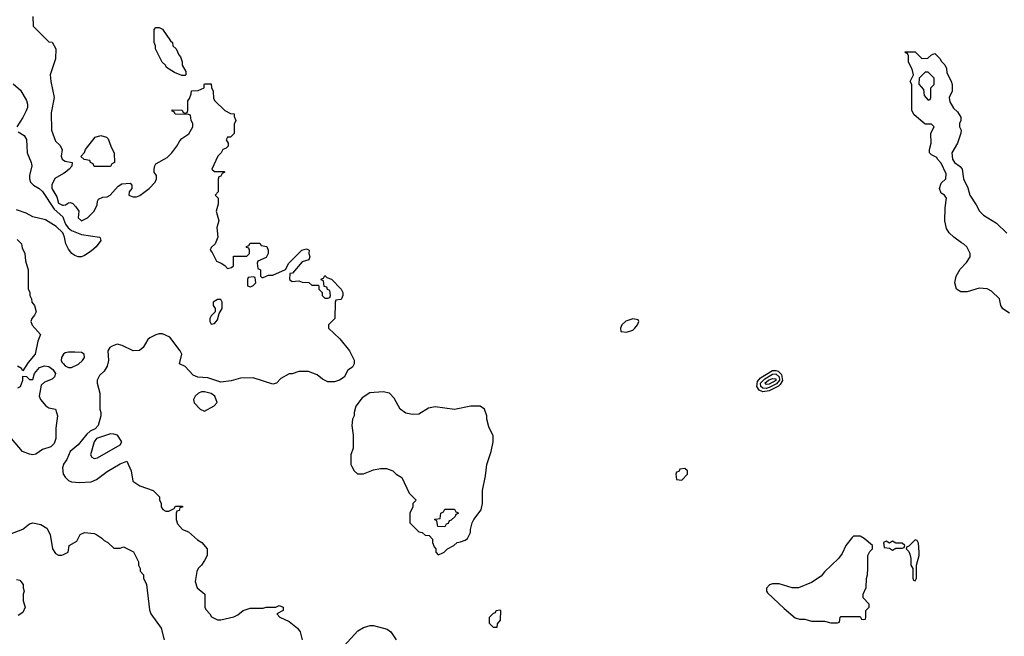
# Model space of a CAD drawing. Header units: inches. Extents: x 2789275 to 2951659, y 860290 to 1033804.
# Tile 33 of 256: x 2919730 to 2925799, y 903091 to 906890. Entities that reach past the tile are written whole.
import ezdxf

# ---------------------------------------------------------------- set-up
doc = ezdxf.new("R2010")
doc.units = ezdxf.units.IN
doc.header["$MEASUREMENT"] = 0
doc.layers.add('C9910', color=7, linetype='Continuous')
doc.layers.add('C9920', color=7, linetype='Continuous')

msp = doc.modelspace()

# ---------------------------------------------------------------- linework, layer by layer
at = {"layer": 'C9910', "color": 2}
for points, elevation in [([(2919812, 906910), (2919814, 906850), (2919910, 906754), (2919931.1, 906751.1), (2919952, 906710), (2919951.1, 906648.9), (2919918, 906550), (2919921, 906510), (2919942.8, 906410), (2919924.5, 906315.5), (2919926, 906210), (2919950, 906142), (2919976.9, 906116.9), (2919991.3, 906091.3), (2919986, 906050), (2919991, 906031), (2920000, 906024.8)], 10), ([(2919690, 906494), (2919735.3, 906455.3), (2919772.8, 906392.8), (2919778.8, 906370), (2919778.8, 906350), (2919770, 906328), (2919750, 906288), (2919712, 906230)], 6), ([(2919719.6, 906199.6), (2919756.9, 906176.9), (2919771.1, 906151.1), (2919776.3, 906070), (2919800.7, 906010), (2919804, 905990), (2919790.7, 905930), (2919790.7, 905910), (2919797.3, 905890), (2919814.8, 905870), (2919850, 905850.6), (2919870, 905830.7), (2919942.5, 905722.5), (2919995.9, 905675.9), (2920000, 905664.1)], 6), ([(2920000, 905942.8), (2919947.5, 905912.5), (2919927.1, 905872.9), (2919928.8, 905850), (2919958.6, 905798.6), (2919970, 905759.1), (2919993.1, 905746.9), (2920000, 905747.5)], 10), ([(2920000, 905566.4), (2919996.2, 905576.2), (2919955, 905615), (2919890, 905656.3), (2919810, 905675.6), (2919770, 905698.7), (2919710, 905719.6)], 6), ([(2919715.3, 905535.3), (2919742, 905510), (2919745.4, 905485.4), (2919762, 905450), (2919765.4, 905405.4), (2919782, 905350), (2919782, 905230), (2919791.6, 905211.6), (2919792, 905190), (2919802, 905170), (2919804.7, 905150), (2919822, 905130), (2919831.3, 905090), (2919822, 905070), (2919804.7, 905050), (2919798, 905030), (2919807.5, 905007.5), (2919858, 904950), (2919842, 904910), (2919824.7, 904830), (2919782, 904778), (2919750, 904726), (2919740.4, 904740.4), (2919716, 904756)], 6), ([(2920000, 904828.5), (2919987.7, 904810), (2919986, 904790), (2919990, 904781), (2920000, 904769.2)], 10), ([(2919718.3, 904621.7), (2919734, 904630), (2919748.7, 904670), (2919750, 904694), (2919771.3, 904691.3), (2919790, 904674), (2919810, 904674), (2919822, 904710), (2919852.9, 904747.1), (2919882, 904758), (2919910, 904753.4), (2919934.1, 904734.1), (2919950, 904710.8), (2919944.9, 904690), (2919930, 904675.1), (2919883.4, 904656.6), (2919861.4, 904638.6), (2919851, 904570), (2919858, 904550), (2919890.6, 904510.6), (2919910, 904498.8), (2919950.4, 904490.4), (2919963, 904450), (2919953.2, 904373.2), (2919952.7, 904310), (2919941.7, 904278.3), (2919922, 904258), (2919870, 904242.7), (2919830, 904213.2), (2919810, 904209.3), (2919790, 904213.2), (2919748, 904230), (2919679, 904310)], 6), ([(2920000, 904151.2), (2919999.1, 904150), (2919994, 904130), (2919998.8, 904090), (2920000, 904088)], 10), ([(2919670, 903720.7), (2919749.2, 903750.8), (2919790, 903784.7), (2919810.8, 903790.8), (2919859.6, 903779.6), (2919898, 903758), (2919918.8, 903718.8), (2919931.3, 903630), (2919950, 903602), (2919970, 903591.3), (2919990, 903591.3), (2920000, 903596.2)], 6), ([(2919710, 903442), (2919730, 903438), (2919738, 903430), (2919751, 903410), (2919751.3, 903390), (2919758, 903370), (2919752, 903350), (2919752, 903310), (2919764.7, 903270), (2919750, 903238), (2919721, 903219)], 2)]:
    msp.add_lwpolyline(points, dxfattribs=dict(at, elevation=elevation))
at = {"layer": 'C9920', "color": 2}
for points, elevation in [([(2920730, 906546), (2920684.7, 906564.7), (2920635.3, 906595.3), (2920628, 906610), (2920608.7, 906628.7), (2920568, 906710), (2920568, 906730), (2920558, 906750), (2920558, 906830), (2920570, 906842), (2920590, 906842), (2920610.7, 906830.7), (2920659.6, 906759.6), (2920672, 906750), (2920674, 906730), (2920694, 906710), (2920710, 906674), (2920722, 906662), (2920731.3, 906631.3), (2920731.3, 906610), (2920754, 906570), (2920754, 906550), (2920750, 906546)], 10), ([(2925330, 906566), (2925310, 906566), (2925274, 906530), (2925272.7, 906492.7), (2925299.6, 906459.6), (2925303.6, 906423.6), (2925330, 906394), (2925342, 906398), (2925346, 906410), (2925346, 906470), (2925366, 906490), (2925366, 906530)], 10), ([(2920190, 905986), (2920182, 906002), (2920166, 906010), (2920162, 906022), (2920128.4, 906028.4), (2920107.3, 906047.3), (2920129, 906071), (2920135.3, 906090), (2920194.6, 906165.4), (2920230, 906176), (2920265.4, 906165.4), (2920276, 906156), (2920291.1, 906111.1), (2920312.7, 906067.3), (2920314, 906010), (2920298, 906002), (2920290, 905986)], 10), ([(2921170, 905306), (2921138, 905302), (2921134, 905290), (2921134, 905250), (2921150, 905244.7), (2921166, 905250), (2921186, 905270), (2921182, 905302)], 10), ([(2920970, 905166), (2920950, 905166), (2920922, 905150), (2920922, 905130), (2920934, 905110), (2920934, 905090), (2920910, 905066), (2920902, 905050), (2920902, 905030), (2920910, 905014), (2920930, 905018), (2920950, 905042), (2920960.4, 905079.6), (2920978, 905110), (2920978, 905150)], 10), ([(2923510, 905048), (2923490, 905042), (2923466.8, 905033.2), (2923442, 905010), (2923432, 904990), (2923434, 904970), (2923470, 904964.7), (2923510, 904978), (2923522, 904990), (2923538, 905010), (2923546, 905030), (2923542, 905042)], 14), ([(2924310, 904597.1), (2924287.5, 904607.5), (2924274, 904630), (2924278.1, 904661.9), (2924296.6, 904683.4), (2924370, 904729), (2924390, 904729.6), (2924404.5, 904724.5), (2924425, 904705), (2924432.2, 904667.8), (2924417.7, 904642.3), (2924406.8, 904633.2), (2924350, 904603.9)], 10), ([(2924330, 904618.3), (2924310, 904620.7), (2924298.8, 904630), (2924295.7, 904650), (2924322.1, 904677.9), (2924370, 904706.2), (2924390, 904708.9), (2924410.1, 904690), (2924412.1, 904670), (2924393.8, 904646.2), (2924350, 904624.7)], 6), ([(2924330, 904642.3), (2924321.6, 904650), (2924346, 904670), (2924370, 904680.2), (2924390, 904677), (2924390, 904667.3), (2924350, 904645.6)], 2), ([(2920870, 904598.4), (2920850, 904597), (2920831.3, 904590), (2920811.3, 904570), (2920802, 904550), (2920804.7, 904530), (2920842, 904490), (2920870, 904478), (2920928.9, 904511.1), (2920948, 904532), (2920933.2, 904570), (2920910, 904586.6)], 14), ([(2921970, 904597.2), (2921888.2, 904591.8), (2921839.8, 904560.2), (2921802, 904510), (2921791.3, 904470), (2921791, 904450), (2921781, 904430), (2921777.3, 904390), (2921784.7, 904330), (2921784.7, 904250), (2921771.6, 904208.4), (2921771.3, 904190), (2921771.3, 904150), (2921776.9, 904136.9), (2921791.6, 904111.6), (2921812.7, 904092.7), (2921850, 904091.3), (2921910, 904116), (2921954.6, 904125.4), (2921990, 904126), (2922030, 904111), (2922051.3, 904090), (2922084.7, 904070), (2922130, 903974), (2922174, 903930), (2922154, 903910), (2922154, 903890), (2922134, 903850), (2922134, 903790), (2922190, 903734), (2922211.6, 903731.6), (2922230, 903714), (2922252.7, 903712.7), (2922274, 903690), (2922274, 903670), (2922283.6, 903643.6), (2922294, 903630), (2922294, 903610), (2922310, 903594), (2922330, 903602), (2922346, 903610), (2922366, 903630), (2922406, 903650), (2922426, 903670), (2922447.3, 903672.7), (2922476.4, 903683.6), (2922490, 903694), (2922508, 903730), (2922508, 903750), (2922518, 903790), (2922528, 903810), (2922574, 903870), (2922582, 903910), (2922582, 903990), (2922600.4, 904079.6), (2922609, 904150), (2922635.3, 904230), (2922648, 904290), (2922647.3, 904327.3), (2922621.2, 904381.2), (2922609.3, 904429.3), (2922609, 904450), (2922595.3, 904490), (2922569, 904509), (2922510, 904509.3), (2922409.3, 904489.3), (2922290, 904506), (2922250, 904497.2), (2922190, 904459), (2922150, 904457.2), (2922110, 904465.2), (2922075.3, 904490), (2922037.5, 904557.5), (2922010, 904589)], 14), ([(2920290, 904338), (2920203, 904310), (2920190, 904288.7), (2920166.8, 904210), (2920175.3, 904195.3), (2920190, 904186), (2920210, 904191), (2920349.4, 904270.6), (2920359.3, 904290), (2920332.3, 904330), (2920310, 904337.6)], 14), ([(2923830, 904126), (2923798, 904122), (2923792.7, 904107.3), (2923778, 904102), (2923774, 904090), (2923778, 904058), (2923810, 904054), (2923846, 904090), (2923846, 904110)], 14), ([(2922350, 903766), (2922307.3, 903767.3), (2922302, 903802), (2922286, 903810), (2922290, 903814), (2922322, 903818), (2922326, 903850), (2922342, 903858), (2922350, 903874), (2922410, 903874), (2922418, 903858), (2922430, 903854), (2922431.6, 903848.4), (2922418, 903842), (2922414, 903830), (2922390, 903806), (2922378, 903802), (2922370, 903786), (2922358, 903782)], 14), ([(2924870, 903708.7), (2924859.8, 903700.2), (2924821, 903650), (2924798.5, 903601.5), (2924776, 903570), (2924690, 903488.7), (2924670, 903462), (2924610, 903422), (2924530, 903389), (2924490, 903389), (2924410, 903414), (2924370, 903415.3), (2924351.6, 903408.4), (2924332.7, 903387.3), (2924332, 903370), (2924339.6, 903359.6), (2924442, 903262), (2924510, 903204.7), (2924536.9, 903196.9), (2924570, 903196), (2924610, 903184.7), (2924690, 903184.7), (2924730, 903174), (2924770, 903174), (2924782, 903178), (2924786, 903210), (2924790, 903214), (2924910, 903214), (2924918, 903198), (2924930, 903194), (2924942, 903198), (2924946, 903210), (2924946, 903250), (2924966, 903270), (2924966, 903290), (2924928.4, 903328.4), (2924928, 903350), (2924947.3, 903392.7), (2924948.4, 903448.4), (2924955.3, 903470), (2924958, 903510), (2924958, 903590), (2924970, 903614), (2924986, 903630), (2924986, 903650), (2924934.6, 903694.6), (2924910, 903708)], 14), ([(2925110, 903678), (2925090, 903666), (2925070, 903678), (2925054, 903670), (2925058, 903638), (2925090, 903634), (2925110, 903622), (2925130, 903634), (2925170, 903634), (2925182, 903638), (2925186, 903650), (2925170, 903666), (2925130, 903666)], 14), ([(2925250, 903686), (2925210, 903646), (2925198, 903642), (2925194, 903630), (2925210, 903614), (2925216.9, 903596.9), (2925222, 903570), (2925222, 903530), (2925234, 903510), (2925234, 903450), (2925238, 903438), (2925250, 903434), (2925258, 903450), (2925258, 903530), (2925273.2, 903590), (2925274, 903610), (2925270, 903666), (2925262, 903682)], 14), ([(2922650, 903146), (2922626, 903170), (2922626, 903210), (2922650, 903234), (2922662, 903238), (2922666, 903250), (2922690, 903254), (2922694, 903250), (2922692, 903190), (2922672.7, 903167.3), (2922670, 903146)], 10)]:
    msp.add_lwpolyline(points, close=True, dxfattribs=dict(at, elevation=elevation))
for points, elevation in [([(2925830, 905082), (2925789.1, 905109.1), (2925778, 905130), (2925768, 905170), (2925718.6, 905218.6), (2925692.5, 905232.5), (2925643.5, 905236.5), (2925570, 905213.2), (2925530, 905213.2), (2925504, 905230), (2925493.2, 905270), (2925501.2, 905310), (2925527, 905353), (2925565.6, 905394.4), (2925588.7, 905430), (2925588.7, 905450), (2925568, 905490), (2925550, 905508), (2925534.6, 905514.6), (2925488, 905550), (2925458, 905578), (2925443.2, 905603.2), (2925432.7, 905650), (2925434, 905730), (2925442, 905790), (2925429.1, 905809.1), (2925410, 905822), (2925399, 905850), (2925410, 905882), (2925438, 905910), (2925440.4, 905940.4), (2925410, 906006), (2925386, 906030), (2925382, 906042), (2925350, 906058), (2925338, 906070), (2925338, 906090), (2925348, 906130), (2925346, 906190), (2925366, 906230), (2925350, 906246), (2925310, 906246), (2925243.1, 906303.1), (2925228, 906330), (2925228, 906490), (2925218, 906510), (2925238, 906550), (2925230, 906586), (2925208.9, 906628.9), (2925207.3, 906667.3), (2925202, 906682), (2925190, 906686), (2925187.3, 906692.7), (2925250, 906692), (2925290, 906652), (2925327.3, 906652.7), (2925350, 906674), (2925370, 906682), (2925402, 906650), (2925411.6, 906631.6), (2925431.6, 906611.6), (2925442, 906590), (2925443.6, 906563.6), (2925471.6, 906511.6), (2925478, 906490), (2925478, 906450), (2925458, 906410), (2925463.6, 906383.6), (2925484.7, 906344.7), (2925510, 906322), (2925531.1, 906288.9), (2925531.3, 906268.7), (2925522, 906250), (2925522, 906230), (2925532, 906210), (2925531.3, 906190), (2925511, 906130), (2925474.8, 906070), (2925478.8, 906030), (2925490.7, 906010.7), (2925526.4, 905986.4), (2925538, 905970), (2925546, 905910), (2925573.7, 905853.7), (2925586.8, 905810), (2925626, 905750), (2925646, 905710), (2925670, 905686.8), (2925750, 905636), (2925814.4, 905574.4)], 10), ([(2920000, 905747.5), (2920011.5, 905748.5), (2920030, 905762.8), (2920043.6, 905763.6), (2920056.9, 905756.9), (2920076.9, 905736.9), (2920094, 905710), (2920091.3, 905670), (2920110, 905651.3), (2920148, 905670), (2920188, 905710), (2920208, 905750), (2920208.9, 905771.1), (2920216.4, 905783.6), (2920243.1, 905796.9), (2920270, 905798), (2920288, 905810), (2920336.4, 905863.6), (2920360.4, 905879.6), (2920410, 905882), (2920422, 905870), (2920422, 905850), (2920404.7, 905830), (2920402, 905810), (2920406, 905806), (2920430, 905798.8), (2920450, 905798.8), (2920470, 905807.7), (2920528.7, 905850), (2920564, 905890), (2920573.2, 905910), (2920574, 905930), (2920558, 905950), (2920558, 905970), (2920562, 905990), (2920570, 906002), (2920638.6, 906041.4), (2920668.7, 906070), (2920699, 906110), (2920716.5, 906143.5), (2920730, 906158), (2920772.9, 906187.1), (2920798, 906230), (2920798, 906250), (2920786, 906270), (2920782, 906302), (2920770, 906306), (2920688.4, 906308.4), (2920682, 906322), (2920670, 906326), (2920670, 906334), (2920732, 906332), (2920738, 906318), (2920750, 906314), (2920762, 906318), (2920766, 906330), (2920766, 906390), (2920776.4, 906403.6), (2920787.3, 906432.7), (2920788.7, 906451.3), (2920830, 906454), (2920866, 906470), (2920866, 906490), (2920870, 906494), (2920910, 906494), (2920912.7, 906472.7), (2920922, 906450), (2920925.4, 906405.4), (2920932, 906390), (2920994, 906330), (2921030, 906312), (2921051, 906311), (2921052.7, 906292.7), (2921062, 906270), (2921052.7, 906247.3), (2921051.3, 906188.7), (2921030, 906166), (2921010, 906166), (2921002, 906150), (2921014, 906130), (2921014, 906110), (2921002, 906098), (2920982, 906090), (2920972, 906070), (2920952, 906050), (2920914, 905970), (2920930, 905954), (2920990, 905954), (2920994, 905950), (2920978, 905942), (2920970, 905926), (2920958, 905922), (2920952.7, 905907.3), (2920954, 905830), (2920934, 905810), (2920954, 905790), (2920952.7, 905752.7), (2920941, 905710), (2920958, 905650), (2920944.7, 905610), (2920952, 905550), (2920934, 905510), (2920910, 905486), (2920904.7, 905470), (2920916, 905456), (2920942, 905402), (2920971, 905391), (2920994.8, 905374.8), (2921010, 905358), (2921036.4, 905363.6), (2921047.3, 905372.7), (2921047.3, 905432.7), (2921130, 905434), (2921146, 905450), (2921146, 905470), (2921142, 905482), (2921127.3, 905487.3), (2921127.3, 905492.7), (2921142, 905498), (2921150, 905514), (2921210, 905514), (2921218, 905498), (2921252.7, 905492.7), (2921262, 905470), (2921262, 905450), (2921250, 905426), (2921198, 905402), (2921194, 905390), (2921198, 905358), (2921214, 905350), (2921214, 905310), (2921222, 905302), (2921230, 905302), (2921263.1, 905316.9), (2921290, 905316), (2921368.7, 905351.3), (2921388.7, 905390), (2921468.7, 905470), (2921498, 905478), (2921514, 905470), (2921512, 905450), (2921518, 905430), (2921512, 905410), (2921470, 905398), (2921411.1, 905328.9), (2921394, 905326), (2921392, 905290), (2921410, 905278), (2921450, 905282), (2921470, 905274), (2921511.6, 905271.6), (2921530, 905254), (2921570, 905254), (2921574, 905250), (2921574, 905230), (2921594, 905210), (2921594, 905190), (2921610, 905174), (2921630, 905174), (2921642, 905178), (2921646, 905190), (2921642, 905222), (2921627.3, 905227.3), (2921622, 905242), (2921607.3, 905247.3), (2921602, 905282), (2921588, 905288), (2921590, 905294), (2921602, 905298), (2921610, 905314), (2921622, 905302), (2921651.1, 905291.1), (2921712, 905230), (2921722, 905210), (2921722, 905190), (2921714, 905170), (2921710, 905166), (2921678, 905162), (2921674, 905150), (2921672, 905050), (2921634, 905010), (2921634, 904990), (2921703.6, 904923.6), (2921762, 904850), (2921791.6, 904791.6), (2921792, 904770), (2921782, 904750), (2921752, 904730), (2921730, 904688.7), (2921702, 904670), (2921670, 904659), (2921630, 904659), (2921596.5, 904676.5), (2921563.1, 904703.1), (2921510, 904722), (2921450, 904722), (2921410, 904708.7), (2921390, 904708), (2921339.6, 904680.4), (2921312, 904650), (2921290, 904645.2), (2921170, 904682.7), (2921090, 904681.2), (2921034, 904666), (2920970, 904657.2), (2920890, 904684.5), (2920827.2, 904687.2), (2920800.1, 904700.1), (2920750, 904753.2), (2920715.3, 904770), (2920729, 904830), (2920719, 904850), (2920654.8, 904934.8), (2920610, 904955.3), (2920590, 904955.3), (2920570, 904949.2), (2920531.3, 904930), (2920520.5, 904919.5), (2920491, 904870), (2920467.5, 904852.5), (2920430, 904849.2), (2920362, 904882), (2920330, 904891.8), (2920300.3, 904879.7), (2920286, 904870), (2920273.4, 904850), (2920277.1, 904790), (2920270, 904755.3), (2920250, 904724), (2920221.4, 904698.6), (2920206.8, 904670), (2920207.3, 904650), (2920224, 904590), (2920224.9, 904490), (2920230.5, 904469.5), (2920230.5, 904449.5), (2920214, 904390), (2920194.8, 904370), (2920164.9, 904355.1), (2920143.4, 904336.6), (2920090.7, 904270), (2920042, 904230), (2920020.4, 904179.6), (2920000, 904151.2)], 10), ([(2920000, 906024.8), (2920010, 906018), (2920054, 906010), (2920051.3, 905988.7), (2920034, 905970), (2920010.9, 905949.1), (2920000, 905942.8)], 10), ([(2920000, 905664.1), (2920011.8, 905630), (2920027.8, 905607.8), (2920050, 905591.8), (2920110, 905566.7), (2920222, 905550), (2920226.8, 905546.8), (2920230.7, 905530.7), (2920200.4, 905490), (2920170, 905463.6), (2920130, 905438), (2920110, 905429.7), (2920089.7, 905429.7), (2920070, 905436.9), (2920052, 905450), (2920030, 905476.2), (2920014.2, 905510), (2920006.4, 905550), (2920000, 905566.4)], 6), ([(2920000, 904769.2), (2920010, 904757.3), (2920030, 904747.3), (2920050, 904746.8), (2920092.5, 904767.5), (2920118, 904790), (2920128.7, 904810), (2920128, 904830), (2920110, 904839), (2920070, 904842.7), (2920030, 904841.2), (2920010, 904837.2), (2920001, 904830), (2920000, 904828.5)], 10), ([(2920000, 904088), (2920010, 904071.3), (2920030, 904051.3), (2920050, 904042.8), (2920098.8, 904038.8), (2920170, 904043.8), (2920202.9, 904057.1), (2920270, 904107.3), (2920350, 904154.8), (2920390.7, 904170.7), (2920418, 904110), (2920426.4, 904046.4), (2920470, 904018), (2920552, 903990), (2920592, 903950), (2920592.7, 903932.7), (2920602, 903910), (2920602, 903890), (2920611.6, 903871.6), (2920630, 903862), (2920650, 903862), (2920682, 903878), (2920690, 903894), (2920732.7, 903892.7), (2920732.7, 903887.3), (2920718, 903882), (2920712.7, 903867.3), (2920698, 903862), (2920694, 903850), (2920694, 903810), (2920703.6, 903783.6), (2920734, 903750), (2920770, 903734), (2920825.4, 903685.4), (2920852, 903670), (2920884.7, 903630), (2920886, 903590), (2920870, 903558), (2920851.3, 903530), (2920830.7, 903509.3), (2920821, 903490), (2920811.3, 903430), (2920824.7, 903390), (2920872, 903350), (2920871.3, 903270), (2920876.9, 903256.9), (2920902, 903230), (2920911.6, 903211.6), (2920950, 903192), (2920970, 903192), (2921050, 903211.3), (2921075.5, 903224.5), (2921108, 903250), (2921150, 903264.7), (2921230, 903264.7), (2921250, 903271.3), (2921308.4, 903271.6), (2921330, 903282), (2921354, 903270), (2921354, 903250), (2921314, 903230), (2921334, 903210), (2921390, 903182), (2921442, 903142), (2921458, 903118), (2921472, 903070)], 10), ([(2920000, 903596.2), (2920028, 903610), (2920035.3, 903650), (2920082, 903678), (2920102, 903718), (2920130, 903731.3), (2920190, 903724.7), (2920199.8, 903719.8), (2920236.9, 903696.9), (2920250, 903682), (2920274, 903670), (2920310, 903634), (2920350, 903634), (2920370, 903642), (2920431.1, 903611.1), (2920462, 903550), (2920462, 903530), (2920472, 903510), (2920472.7, 903492.7), (2920494, 903470), (2920494, 903450), (2920511.3, 903411.3), (2920530, 903254), (2920538, 903230), (2920602, 903142), (2920621, 903070)], 6), ([(2921730, 903032), (2921814.6, 903125.4), (2921850, 903144.7), (2921890, 903158), (2921910, 903158), (2921995.3, 903135.3), (2922018, 903118), (2922051, 903070)], 10)]:
    msp.add_lwpolyline(points, dxfattribs=dict(at, elevation=elevation))

doc.saveas('drawing.dxf')
